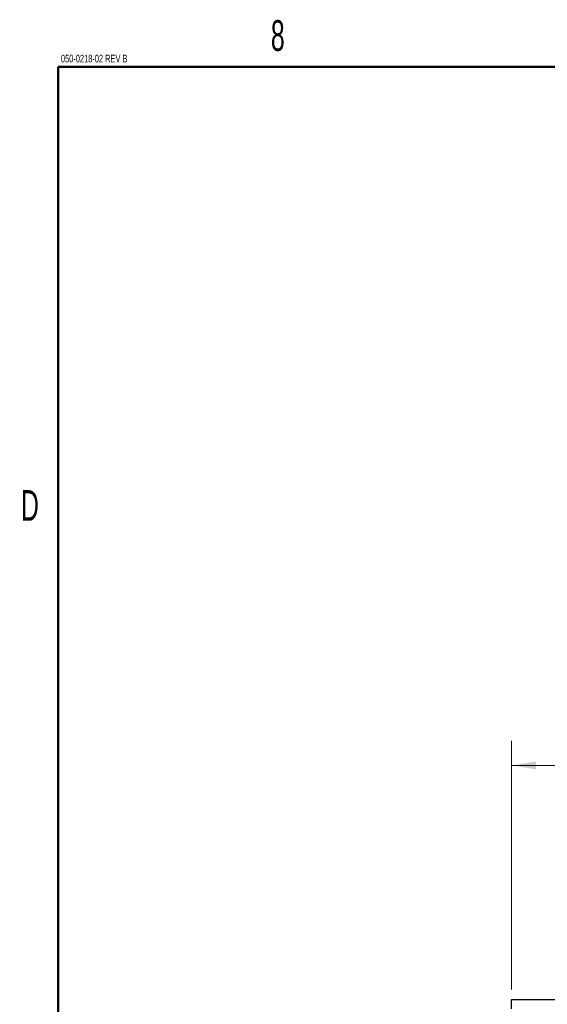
# Model space of a CAD drawing. Header units: millimetres. Extents: x 0 to 844, y -2 to 552.
# Tile 7 of 65: x 20 to 89, y 424 to 552. Entities that reach past the tile are written whole.
import ezdxf

# ---------------------------------------------------------------- set-up
doc = ezdxf.new("R2010")
doc.units = ezdxf.units.MM
doc.styles.add('SLDTEXTSTYLE0', font='TXT', dxfattribs={"width": 0.605})
doc.styles.add('SLDTEXTSTYLE3', font='TXT', dxfattribs={"width": 0.75})
doc.dimstyles.new('SLDDIMSTYLE4', dxfattribs={"dimtxt": 3.175, "dimasz": 3.175, "dimexe": 0, "dimexo": 0.0625, "dimgap": 0.79375, "dimtad": 0, "dimtih": 1, "dimtoh": 1, "dimdec": 1, "dimlfac": 2, "dimrnd": 1e-09, "dimzin": 4, "dimdsep": 46, "dimtxsty": 'SLDTEXTSTYLE3', "dimsah": 1, "dimcen": 0.09, "dimadec": 0, "dimazin": 1, "dimtfac": 1, "dimtdec": 1, "dimtofl": 0, "dimtmove": 0, "dimatfit": 3, "dimfxl": 1, "dimfrac": 2, "dimtolj": 1, "dimtzin": 12, "dimarcsym": 0})

# ---------------------------------------------------------------- blocks, each defined once
blk = doc.blocks.new('_D_5')
at = {"color": 1, "linetype": 'Continuous', "lineweight": 0}
for p, q in [((191.71, 459.71), (190.75, 459.71)), ((190.75, 459.71), (190.75, 454.67)), ((202.27, 459.71), (203.24, 459.71)), ((203.24, 459.71), (203.24, 454.67)), ((84.41, 425.95), (84.41, 458.32)), ((304.41, 425.95), (304.41, 458.32)), ((84.41, 455.14), (187.96, 455.14)), ((304.41, 455.14), (206.02, 455.14)), ((190.75, 454.67), (191.71, 454.67)), ((203.24, 454.67), (202.27, 454.67))]:
    blk.add_line(p, q, dxfattribs=at)
at = {"color": 1, "linetype": 'Continuous', "lineweight": 18}
for points in [[(84.41, 455.14), (87.58, 454.63), (87.58, 455.65)], [(304.41, 455.14), (301.23, 455.65), (301.23, 454.63)]]:
    blk.add_solid(points, dxfattribs=at)
at = {"color": 1, "linetype": 'Continuous', "lineweight": 18, "char_height": 3.175, "attachment_point": 1, "style": 'SLDTEXTSTYLE3'}
for s, insert in [('17.32', (191.71, 458.77)), ('440.0', (191.71, 454.02))]:
    blk.add_mtext(s, dxfattribs=dict(at, insert=insert))

msp = doc.modelspace()

# ---------------------------------------------------------------- linework, layer by layer
at = {"color": 7, "linetype": 'Continuous', "lineweight": 50}
for q in [(838.2, 546.1), (25.4, 12.7)]:
    msp.add_line((25.4, 546.1), q, dxfattribs=at)
at = {"color": 7, "linetype": 'Continuous', "lineweight": 25}
for p, q in [((84.408, 423.432), (84.408, 424.682)), ((84.408, 424.682), (304.408, 424.682))]:
    msp.add_line(p, q, dxfattribs=at)

# ---------------------------------------------------------------- texts
at = {"color": 7, "linetype": 'Continuous', "lineweight": 0, "style": 'SLDTEXTSTYLE0'}
for s, insert, char_height, attachment_point in [('8', (53.989, 552.165), 4, 2), ('050-0218-02 REV B', (25.762, 547.665), 1, 1), ('D', (21.724, 490.983), 4, 2)]:
    msp.add_mtext(s, dxfattribs=dict(at, insert=insert, char_height=char_height, attachment_point=attachment_point))

# ---------------------------------------------------------------- dimensions: what is measured, and where the dimension line sits
at = {"color": 1, "linetype": 'Continuous', "lineweight": 18}
dim = msp.add_linear_dim(base=(304.408, 455.141), p1=(84.408, 424.682), p2=(304.408, 424.682), dimstyle='SLDDIMSTYLE4', dxfattribs=at)
dim.commit()
dim.dimension.update_dxf_attribs({"geometry": '_D_5', "text_midpoint": (196.991, 455.141), "dimtype": 160})

doc.saveas('drawing.dxf')
